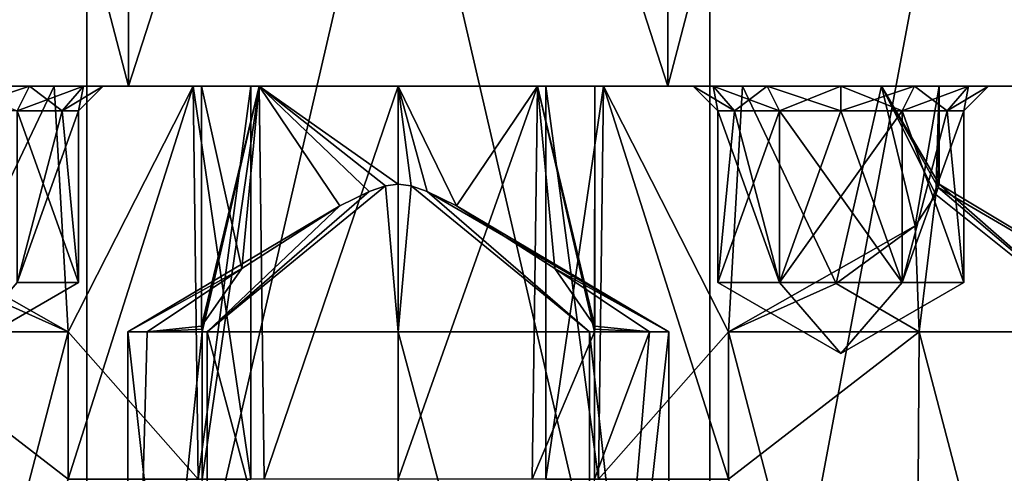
# Model space of a CAD drawing. Header units: millimetres. Extents: x -348 to 175, y 0 to 247.
# Tile 6 of 196: x -158 to -138, y 18 to 27. Entities that reach past the tile are written whole.
import ezdxf

# ---------------------------------------------------------------- set-up
doc = ezdxf.new("R2010")
doc.units = ezdxf.units.MM
doc.header["$LTSCALE"] = 65.185185
for name, color, linetype in [('1547', 7, 'CONTINUOUS'), ('1548', 7, 'CONTINUOUS'), ('1550', 7, 'CONTINUOUS'), ('1558', 7, 'CONTINUOUS'), ('1559', 7, 'CONTINUOUS'), ('1569', 7, 'CONTINUOUS'), ('1570', 7, 'CONTINUOUS'), ('1574', 7, 'CONTINUOUS'), ('1584', 7, 'CONTINUOUS'), ('1585', 7, 'CONTINUOUS'), ('1589', 7, 'CONTINUOUS'), ('1593', 7, 'CONTINUOUS'), ('1594', 7, 'CONTINUOUS'), ('1598', 7, 'CONTINUOUS'), ('1600', 7, 'CONTINUOUS'), ('1602', 7, 'CONTINUOUS'), ('1603', 7, 'CONTINUOUS'), ('1605', 7, 'CONTINUOUS'), ('1606', 7, 'CONTINUOUS'), ('1608', 7, 'CONTINUOUS'), ('1609', 7, 'CONTINUOUS'), ('1610', 7, 'CONTINUOUS'), ('1611', 7, 'CONTINUOUS'), ('1612', 7, 'CONTINUOUS'), ('1613', 7, 'CONTINUOUS'), ('1614', 7, 'CONTINUOUS'), ('1615', 7, 'CONTINUOUS'), ('1616', 7, 'CONTINUOUS'), ('1617', 7, 'CONTINUOUS'), ('1618', 7, 'CONTINUOUS'), ('1619', 7, 'CONTINUOUS'), ('1620', 7, 'CONTINUOUS')]:
    doc.layers.add(name, color=color, linetype=linetype)

msp = doc.modelspace()

# ---------------------------------------------------------------- linework, layer by layer
at = {"layer": '1547', "linetype": 'CONTINUOUS'}
for points in [[(-167.75, 26), (-132.25, 26), (-150, 26, -1), (-167.75, 26)], [(-132.25, 26), (-167.75, 26), (-157, 26, 1), (-132.25, 26)], [(-154, 26, -5), (-167.75, 26), (-152.828, 26, -2.172), (-154, 26, -5)], [(-167.75, 26), (-154, 26, -5), (-159, 26, -7), (-167.75, 26)], [(-152.828, 26, -2.172), (-167.75, 26), (-150, 26, -1), (-152.828, 26, -2.172)], [(-157, 26, 1), (-167.75, 26), (-159.828, 26, 2.172), (-157, 26, 1)], [(-155.485, 26, 16.881), (-135.64, 26, 10.433), (-164.36, 26, 10.433), (-155.485, 26, 16.881)], [(-164.36, 26, 10.433), (-135.64, 26, 10.433), (-143, 26, 9), (-164.36, 26, 10.433)], [(-159.828, 26, 7.828), (-164.36, 26, 10.433), (-157, 26, 9), (-159.828, 26, 7.828)], [(-157, 26, 9), (-164.36, 26, 10.433), (-143, 26, 9), (-157, 26, 9)], [(-155.485, 26, -16.881), (-164.36, 26, -10.433), (-160.5, 26, -12.598), (-155.485, 26, -16.881)], [(-160.5, 26, -12.598), (-159, 26, -13), (-155.485, 26, -16.881), (-160.5, 26, -12.598)], [(-141, 26, -13), (-144.515, 26, -16.881), (-159, 26, -13), (-141, 26, -13)], [(-144.515, 26, -16.881), (-155.485, 26, -16.881), (-159, 26, -13), (-144.515, 26, -16.881)], [(-154, 26, -5), (-152.828, 26, -7.828), (-159, 26, -7), (-154, 26, -5)], [(-159, 26, -7), (-152.828, 26, -7.828), (-157.5, 26, -7.402), (-159, 26, -7)], [(-157.5, 26, -12.598), (-141, 26, -13), (-159, 26, -13), (-157.5, 26, -12.598)], [(-157.5, 26, -7.402), (-152.828, 26, -7.828), (-156.402, 26, -8.5), (-157.5, 26, -7.402)], [(-142.5, 26, -12.598), (-141, 26, -13), (-157.5, 26, -12.598), (-142.5, 26, -12.598)], [(-156.402, 26, -11.5), (-142.5, 26, -12.598), (-157.5, 26, -12.598), (-156.402, 26, -11.5)], [(-132.25, 26), (-157, 26, 1), (-143, 26, 1), (-132.25, 26)], [(-157, 26, 1), (-154.172, 26, 2.172), (-143, 26, 1), (-157, 26, 1)], [(-154.172, 26, 7.828), (-157, 26, 9), (-145.828, 26, 7.828), (-154.172, 26, 7.828)], [(-145.828, 26, 7.828), (-157, 26, 9), (-143, 26, 9), (-145.828, 26, 7.828)], [(-152.828, 26, -7.828), (-150, 26, -9), (-156.402, 26, -8.5), (-152.828, 26, -7.828)], [(-150, 26, -9), (-144, 26, -10), (-156.402, 26, -8.5), (-150, 26, -9)], [(-143.598, 26, -11.5), (-142.5, 26, -12.598), (-156.402, 26, -11.5), (-143.598, 26, -11.5)], [(-156, 26, -10), (-143.598, 26, -11.5), (-156.402, 26, -11.5), (-156, 26, -10)], [(-156.402, 26, -8.5), (-144, 26, -10), (-156, 26, -10), (-156.402, 26, -8.5)], [(-144, 26, -10), (-143.598, 26, -11.5), (-156, 26, -10), (-144, 26, -10)], [(-144.515, 26, 16.881), (-135.64, 26, 10.433), (-155.485, 26, 16.881), (-144.515, 26, 16.881)], [(-154.172, 26, 2.172), (-153, 26, 5), (-145.828, 26, 2.172), (-154.172, 26, 2.172)], [(-153, 26, 5), (-154.172, 26, 7.828), (-147, 26, 5), (-153, 26, 5)], [(-143, 26, 1), (-154.172, 26, 2.172), (-145.828, 26, 2.172), (-143, 26, 1)], [(-147, 26, 5), (-154.172, 26, 7.828), (-145.828, 26, 7.828), (-147, 26, 5)], [(-153, 26, 5), (-147, 26, 5), (-145.828, 26, 2.172), (-153, 26, 5)], [(-150, 26, -1), (-132.25, 26), (-147.172, 26, -2.172), (-150, 26, -1)], [(-150, 26, -9), (-147.172, 26, -7.828), (-143.598, 26, -8.5), (-150, 26, -9)], [(-144, 26, -10), (-150, 26, -9), (-143.598, 26, -8.5), (-144, 26, -10)], [(-147.172, 26, -2.172), (-132.25, 26), (-139.5, 26, -7.402), (-147.172, 26, -2.172)], [(-147.172, 26, -7.828), (-146, 26, -5), (-142.5, 26, -7.402), (-147.172, 26, -7.828)], [(-146, 26, -5), (-147.172, 26, -2.172), (-139.5, 26, -7.402), (-146, 26, -5)], [(-143.598, 26, -8.5), (-147.172, 26, -7.828), (-142.5, 26, -7.402), (-143.598, 26, -8.5)], [(-142.5, 26, -7.402), (-146, 26, -5), (-141, 26, -7), (-142.5, 26, -7.402)], [(-141, 26, -7), (-146, 26, -5), (-139.5, 26, -7.402), (-141, 26, -7)], [(-135.64, 26, -10.433), (-144.515, 26, -16.881), (-139.5, 26, -12.598), (-135.64, 26, -10.433)], [(-139.5, 26, -12.598), (-144.515, 26, -16.881), (-141, 26, -13), (-139.5, 26, -12.598)], [(-140.172, 26, 2.172), (-132.25, 26), (-143, 26, 1), (-140.172, 26, 2.172)], [(-143, 26, 9), (-135.64, 26, 10.433), (-140.172, 26, 7.828), (-143, 26, 9)], [(-135.64, 26, 10.433), (-132.25, 26), (-140.172, 26, 7.828), (-135.64, 26, 10.433)], [(-140.172, 26, 7.828), (-132.25, 26), (-139, 26, 5), (-140.172, 26, 7.828)], [(-139, 26, 5), (-132.25, 26), (-140.172, 26, 2.172), (-139, 26, 5)], [(-132.25, 26), (-135.64, 26, -10.433), (-139.5, 26, -7.402), (-132.25, 26)], [(-138.402, 26, -11.5), (-135.64, 26, -10.433), (-139.5, 26, -12.598), (-138.402, 26, -11.5)], [(-139.5, 26, -7.402), (-135.64, 26, -10.433), (-138.402, 26, -8.5), (-139.5, 26, -7.402)], [(-138, 26, -10), (-135.64, 26, -10.433), (-138.402, 26, -11.5), (-138, 26, -10)], [(-135.64, 26, -10.433), (-138, 26, -10), (-138.402, 26, -8.5), (-135.64, 26, -10.433)]]:
    msp.add_3dface(points, dxfattribs=at)
at = {"layer": '1548', "linetype": 'CONTINUOUS'}
for points in [[(-164.36, 26, -10.433), (-155.485, 26, -16.881), (-164.359, 60, -10.434), (-164.36, 26, -10.433)], [(-164.359, 60, -10.434), (-155.485, 26, -16.881), (-155.485, 60, -16.881), (-164.359, 60, -10.434)], [(-155.485, 26, -16.881), (-144.515, 26, -16.881), (-155.485, 60, -16.881), (-155.485, 26, -16.881)], [(-155.485, 60, -16.881), (-144.515, 26, -16.881), (-144.515, 60, -16.881), (-155.485, 60, -16.881)], [(-144.515, 26, -16.881), (-135.64, 26, -10.433), (-135.641, 60, -10.434), (-144.515, 26, -16.881)], [(-144.515, 60, -16.881), (-144.515, 26, -16.881), (-135.641, 60, -10.434), (-144.515, 60, -16.881)]]:
    msp.add_3dface(points, dxfattribs=at)
at = {"layer": '1550', "linetype": 'CONTINUOUS'}
for points in [[(-166.585, 60.5, -12.05), (-156.335, 60.5, -19.497), (-166.585, 5.8, -12.049), (-166.585, 60.5, -12.05)], [(-166.585, 5.8, -12.049), (-156.335, 60.5, -19.497), (-156.335, 5.8, -19.497), (-166.585, 5.8, -12.049)], [(-156.335, 60.5, -19.497), (-143.665, 60.5, -19.497), (-156.335, 5.8, -19.497), (-156.335, 60.5, -19.497)], [(-156.335, 5.8, -19.497), (-143.665, 60.5, -19.497), (-143.665, 5.8, -19.497), (-156.335, 5.8, -19.497)], [(-143.665, 60.5, -19.497), (-133.415, 60.5, -12.05), (-143.665, 5.8, -19.497), (-143.665, 60.5, -19.497)], [(-143.665, 5.8, -19.497), (-133.415, 60.5, -12.05), (-133.415, 5.8, -12.049), (-143.665, 5.8, -19.497)]]:
    msp.add_3dface(points, dxfattribs=at)
at = {"layer": '1558', "linetype": 'CONTINUOUS'}
for points in [[(-155.485, 26, 16.881), (-164.36, 26, 10.433), (-164.359, 60, 10.434), (-155.485, 26, 16.881)], [(-155.485, 60, 16.881), (-155.485, 26, 16.881), (-164.359, 60, 10.434), (-155.485, 60, 16.881)], [(-144.515, 26, 16.881), (-155.485, 26, 16.881), (-144.515, 60, 16.881), (-144.515, 26, 16.881)], [(-144.515, 60, 16.881), (-155.485, 26, 16.881), (-155.485, 60, 16.881), (-144.515, 60, 16.881)], [(-135.64, 26, 10.433), (-144.515, 26, 16.881), (-135.641, 60, 10.434), (-135.64, 26, 10.433)], [(-135.641, 60, 10.434), (-144.515, 26, 16.881), (-144.515, 60, 16.881), (-135.641, 60, 10.434)]]:
    msp.add_3dface(points, dxfattribs=at)
at = {"layer": '1559', "linetype": 'CONTINUOUS'}
for points in [[(-156.335, 60.5, 19.497), (-166.585, 60.5, 12.05), (-156.335, 5.8, 19.497), (-156.335, 60.5, 19.497)], [(-156.335, 5.8, 19.497), (-166.585, 60.5, 12.05), (-166.585, 5.8, 12.049), (-156.335, 5.8, 19.497)], [(-143.665, 60.5, 19.497), (-156.335, 60.5, 19.497), (-143.665, 5.8, 19.497), (-143.665, 60.5, 19.497)], [(-143.665, 5.8, 19.497), (-156.335, 60.5, 19.497), (-156.335, 5.8, 19.497), (-143.665, 5.8, 19.497)], [(-133.415, 60.5, 12.05), (-143.665, 60.5, 19.497), (-133.415, 5.8, 12.049), (-133.415, 60.5, 12.05)], [(-133.415, 5.8, 12.049), (-143.665, 60.5, 19.497), (-143.665, 5.8, 19.497), (-133.415, 5.8, 12.049)]]:
    msp.add_3dface(points, dxfattribs=at)
at = {"layer": '1569', "linetype": 'CONTINUOUS'}
for points in [[(-155.5, 6.5, -8.5), (-155.5, 21, -8.5), (-155.109, 21, -6.462), (-155.5, 6.5, -8.5)], [(-153.99, 18, -4.714), (-155.5, 6.5, -8.5), (-153.99, 21, -4.714), (-153.99, 18, -4.714)], [(-153.99, 21, -4.714), (-155.5, 6.5, -8.5), (-155.109, 21, -6.462), (-153.99, 21, -4.714)], [(-144.5, 6.5, -8.5), (-146.111, 6.5, -4.611), (-144.5, 21, -8.5), (-144.5, 6.5, -8.5)], [(-144.5, 21, -8.5), (-146.111, 6.5, -4.611), (-144.891, 21, -6.462), (-144.5, 21, -8.5)], [(-144.891, 21, -6.462), (-146.111, 6.5, -4.611), (-146.01, 18, -4.714), (-144.891, 21, -6.462)], [(-146.01, 21, -4.714), (-144.891, 21, -6.462), (-146.01, 18, -4.714), (-146.01, 21, -4.714)]]:
    msp.add_3dface(points, dxfattribs=at)
at = {"layer": '1570', "linetype": 'CONTINUOUS'}
for points in [[(-150.263, 23.97, -8.991), (-150.591, 23.856, -8.956), (-153.889, 21, -12.389), (-150.263, 23.97, -8.991)], [(-150, 21, -14), (-150.263, 23.97, -8.991), (-153.889, 21, -12.389), (-150, 21, -14)], [(-150.591, 23.856, -8.956), (-151.187, 23.566, -8.82), (-153.889, 21, -12.389), (-150.591, 23.856, -8.956)], [(-150, 24.004, -9), (-150.263, 23.97, -8.991), (-150, 21, -14), (-150, 24.004, -9)], [(-149.738, 23.97, -8.991), (-150, 24.004, -9), (-150, 21, -14), (-149.738, 23.97, -8.991)], [(-146.111, 21, -12.389), (-149.738, 23.97, -8.991), (-150, 21, -14), (-146.111, 21, -12.389)], [(-149.41, 23.857, -8.956), (-149.738, 23.97, -8.991), (-146.111, 21, -12.389), (-149.41, 23.857, -8.956)], [(-149.41, 23.857, -8.956), (-144.5, 21, -8.5), (-148.813, 23.566, -8.82), (-149.41, 23.857, -8.956)], [(-144.5, 21, -8.5), (-149.41, 23.857, -8.956), (-146.111, 21, -12.389), (-144.5, 21, -8.5)], [(-153.183, 22.286, -7.423), (-155.5, 21, -8.5), (-151.187, 23.566, -8.82), (-153.183, 22.286, -7.423)], [(-151.187, 23.566, -8.82), (-155.5, 21, -8.5), (-153.889, 21, -12.389), (-151.187, 23.566, -8.82)], [(-148.813, 23.566, -8.82), (-144.5, 21, -8.5), (-146.817, 22.286, -7.423), (-148.813, 23.566, -8.82)], [(-155.109, 21, -6.462), (-155.5, 21, -8.5), (-153.183, 22.286, -7.423), (-155.109, 21, -6.462)], [(-154, 21.111, -5), (-155.109, 21, -6.462), (-153.183, 22.286, -7.423), (-154, 21.111, -5)], [(-144.5, 21, -8.5), (-144.891, 21, -6.462), (-146.817, 22.286, -7.423), (-144.5, 21, -8.5)], [(-146.817, 22.286, -7.423), (-144.891, 21, -6.462), (-146, 21.111, -5), (-146.817, 22.286, -7.423)], [(-155.109, 21, -6.462), (-154, 21.111, -5), (-153.997, 21.055, -4.857), (-155.109, 21, -6.462)], [(-153.99, 21, -4.714), (-155.109, 21, -6.462), (-153.997, 21.055, -4.857), (-153.99, 21, -4.714)], [(-144.891, 21, -6.462), (-146.01, 21, -4.714), (-146.003, 21.055, -4.857), (-144.891, 21, -6.462)], [(-146, 21.111, -5), (-144.891, 21, -6.462), (-146.003, 21.055, -4.857), (-146, 21.111, -5)]]:
    msp.add_3dface(points, dxfattribs=at)
at = {"layer": '1574', "linetype": 'CONTINUOUS'}
for points in [[(-155.5, 21, -8.5), (-155.5, 6.5, -8.5), (-153.889, 6.5, -12.389), (-155.5, 21, -8.5)], [(-153.889, 21, -12.389), (-155.5, 21, -8.5), (-153.889, 6.5, -12.389), (-153.889, 21, -12.389)], [(-150, 21, -14), (-153.889, 21, -12.389), (-150, 6.5, -14), (-150, 21, -14)], [(-153.889, 21, -12.389), (-153.889, 6.5, -12.389), (-150, 6.5, -14), (-153.889, 21, -12.389)], [(-146.111, 21, -12.389), (-150, 21, -14), (-146.111, 6.5, -12.389), (-146.111, 21, -12.389)], [(-150, 21, -14), (-150, 6.5, -14), (-146.111, 6.5, -12.389), (-150, 21, -14)], [(-144.5, 6.5, -8.5), (-144.5, 21, -8.5), (-146.111, 21, -12.389), (-144.5, 6.5, -8.5)], [(-144.5, 6.5, -8.5), (-146.111, 21, -12.389), (-146.111, 6.5, -12.389), (-144.5, 6.5, -8.5)]]:
    msp.add_3dface(points, dxfattribs=at)
at = {"layer": '1584', "linetype": 'CONTINUOUS'}
for points in [[(-156.714, 21, 8.99), (-160.5, 6.5, 10.5), (-160.596, 21, 10.499), (-156.714, 21, 8.99)], [(-156.714, 18, 8.99), (-160.5, 6.5, 10.5), (-156.714, 21, 8.99), (-156.714, 18, 8.99)]]:
    msp.add_3dface(points, dxfattribs=at)
at = {"layer": '1585', "linetype": 'CONTINUOUS'}
for points in [[(-156.714, 21, 1.01), (-160.514, 23.157, 3.09), (-160.596, 21, -0.499), (-156.714, 21, 1.01)], [(-158.907, 21.985, 1.484), (-160.514, 23.157, 3.09), (-156.714, 21, 1.01), (-158.907, 21.985, 1.484)], [(-156.714, 21, 8.99), (-160.596, 21, 10.499), (-158.907, 21.985, 8.516), (-156.714, 21, 8.99)]]:
    msp.add_3dface(points, dxfattribs=at)
at = {"layer": '1589', "linetype": 'CONTINUOUS'}
for points in [[(-156.714, 21, 1.01), (-160.596, 21, -0.499), (-156.714, 18, 1.01), (-156.714, 21, 1.01)], [(-160.596, 21, -0.499), (-160.5, 6.5, -0.5), (-156.714, 18, 1.01), (-160.596, 21, -0.499)]]:
    msp.add_3dface(points, dxfattribs=at)
at = {"layer": '1593', "linetype": 'CONTINUOUS'}
for points in [[(-139.5, 6.5, 10.5), (-143.286, 18, 8.99), (-139.404, 21, 10.499), (-139.5, 6.5, 10.5)], [(-143.286, 18, 8.99), (-143.286, 21, 8.99), (-139.404, 21, 10.499), (-143.286, 18, 8.99)], [(-135.611, 6.5, 8.889), (-139.5, 6.5, 10.5), (-139.404, 21, 10.499), (-135.611, 6.5, 8.889)], [(-135.577, 21, 8.855), (-135.611, 6.5, 8.889), (-139.404, 21, 10.499), (-135.577, 21, 8.855)]]:
    msp.add_3dface(points, dxfattribs=at)
at = {"layer": '1594', "linetype": 'CONTINUOUS'}
for points in [[(-139.018, 23.936, 5.381), (-135.577, 21, 8.855), (-139.068, 23.792, 5.735), (-139.018, 23.936, 5.381)], [(-139.068, 23.792, 4.265), (-135.577, 21, 1.145), (-139.018, 23.936, 4.619), (-139.068, 23.792, 4.265)], [(-139.018, 23.936, 4.619), (-134, 21, 5), (-139, 24.004, 5), (-139.018, 23.936, 4.619)], [(-139, 24.004, 5), (-135.577, 21, 8.855), (-139.018, 23.936, 5.381), (-139, 24.004, 5)], [(-135.577, 21, 1.145), (-134, 21, 5), (-139.018, 23.936, 4.619), (-135.577, 21, 1.145)], [(-134, 21, 5), (-135.577, 21, 8.855), (-139, 24.004, 5), (-134, 21, 5)], [(-139.068, 23.792, 5.735), (-139.404, 21, 10.499), (-139.486, 23.157, 6.91), (-139.068, 23.792, 5.735)], [(-139.486, 23.157, 3.09), (-139.404, 21, -0.499), (-139.068, 23.792, 4.265), (-139.486, 23.157, 3.09)], [(-135.577, 21, 8.855), (-139.404, 21, 10.499), (-139.068, 23.792, 5.735), (-135.577, 21, 8.855)], [(-139.404, 21, -0.499), (-135.577, 21, 1.145), (-139.068, 23.792, 4.265), (-139.404, 21, -0.499)], [(-139.404, 21, 10.499), (-143.286, 21, 8.99), (-139.486, 23.157, 6.91), (-139.404, 21, 10.499)], [(-139.486, 23.157, 6.91), (-143.286, 21, 8.99), (-141.093, 21.985, 8.516), (-139.486, 23.157, 6.91)], [(-141.093, 21.985, 1.484), (-139.404, 21, -0.499), (-139.486, 23.157, 3.09), (-141.093, 21.985, 1.484)], [(-143.286, 21, 1.01), (-139.404, 21, -0.499), (-141.093, 21.985, 1.484), (-143.286, 21, 1.01)]]:
    msp.add_3dface(points, dxfattribs=at)
at = {"layer": '1598', "linetype": 'CONTINUOUS'}
for points in [[(-139.404, 21, -0.499), (-143.286, 21, 1.01), (-139.5, 6.5, -0.5), (-139.404, 21, -0.499)], [(-139.5, 6.5, -0.5), (-143.286, 21, 1.01), (-143.286, 18, 1.01), (-139.5, 6.5, -0.5)], [(-139.404, 21, -0.499), (-139.5, 6.5, -0.5), (-135.611, 6.5, 1.111), (-139.404, 21, -0.499)], [(-135.577, 21, 1.145), (-139.404, 21, -0.499), (-135.611, 6.5, 1.111), (-135.577, 21, 1.145)]]:
    msp.add_3dface(points, dxfattribs=at)
at = {"layer": '1600', "linetype": 'CONTINUOUS'}
for points in [[(-154, 26, -5), (-152.828, 26, -2.172), (-154, 21.111, -5), (-154, 26, -5)], [(-154, 21.111, -5), (-152.828, 26, -2.172), (-153.997, 21.055, -4.857), (-154, 21.111, -5)], [(-152.828, 26, -2.172), (-153.99, 21, -4.714), (-153.997, 21.055, -4.857), (-152.828, 26, -2.172)], [(-152.828, 26, -2.172), (-153.99, 18, -4.714), (-153.99, 21, -4.714), (-152.828, 26, -2.172)], [(-153.99, 18, -4.714), (-152.828, 26, -2.172), (-152.726, 18, -2.072), (-153.99, 18, -4.714)], [(-152.828, 26, -2.172), (-150, 26, -1), (-152.726, 18, -2.072), (-152.828, 26, -2.172)], [(-152.726, 18, -2.072), (-150, 26, -1), (-150, 18, -1), (-152.726, 18, -2.072)], [(-150, 26, -1), (-147.172, 26, -2.172), (-150, 18, -1), (-150, 26, -1)], [(-150, 18, -1), (-147.172, 26, -2.172), (-147.274, 18, -2.072), (-150, 18, -1)], [(-147.172, 26, -2.172), (-146.01, 21, -4.714), (-147.274, 18, -2.072), (-147.172, 26, -2.172)], [(-147.172, 26, -2.172), (-146, 26, -5), (-146.01, 21, -4.714), (-147.172, 26, -2.172)], [(-146.01, 21, -4.714), (-146, 26, -5), (-146.003, 21.055, -4.857), (-146.01, 21, -4.714)], [(-146, 26, -5), (-146, 21.111, -5), (-146.003, 21.055, -4.857), (-146, 26, -5)], [(-146.01, 21, -4.714), (-146.01, 18, -4.714), (-147.274, 18, -2.072), (-146.01, 21, -4.714)]]:
    msp.add_3dface(points, dxfattribs=at)
at = {"layer": '1602', "linetype": 'CONTINUOUS'}
for points in [[(-152.828, 26, -7.828), (-154, 26, -5), (-153.183, 22.286, -7.423), (-152.828, 26, -7.828)], [(-154, 26, -5), (-154, 21.111, -5), (-153.183, 22.286, -7.423), (-154, 26, -5)], [(-152.828, 26, -7.828), (-153.183, 22.286, -7.423), (-151.187, 23.566, -8.82), (-152.828, 26, -7.828)], [(-150, 26, -9), (-152.828, 26, -7.828), (-150, 24.004, -9), (-150, 26, -9)], [(-152.828, 26, -7.828), (-151.187, 23.566, -8.82), (-150.591, 23.856, -8.956), (-152.828, 26, -7.828)], [(-152.828, 26, -7.828), (-150.591, 23.856, -8.956), (-150.263, 23.97, -8.991), (-152.828, 26, -7.828)], [(-152.828, 26, -7.828), (-150.263, 23.97, -8.991), (-150, 24.004, -9), (-152.828, 26, -7.828)], [(-147.172, 26, -7.828), (-150, 26, -9), (-148.813, 23.566, -8.82), (-147.172, 26, -7.828)], [(-150, 26, -9), (-150, 24.004, -9), (-149.738, 23.97, -8.991), (-150, 26, -9)], [(-150, 26, -9), (-149.738, 23.97, -8.991), (-149.41, 23.857, -8.956), (-150, 26, -9)], [(-150, 26, -9), (-149.41, 23.857, -8.956), (-148.813, 23.566, -8.82), (-150, 26, -9)], [(-147.172, 26, -7.828), (-148.813, 23.566, -8.82), (-146.817, 22.286, -7.423), (-147.172, 26, -7.828)], [(-146, 26, -5), (-147.172, 26, -7.828), (-146, 21.111, -5), (-146, 26, -5)], [(-147.172, 26, -7.828), (-146.817, 22.286, -7.423), (-146, 21.111, -5), (-147.172, 26, -7.828)]]:
    msp.add_3dface(points, dxfattribs=at)
at = {"layer": '1603', "linetype": 'CONTINUOUS'}
for points in [[(-159.828, 26, 7.828), (-157, 26, 9), (-158.907, 21.985, 8.516), (-159.828, 26, 7.828)], [(-157, 26, 9), (-156.714, 21, 8.99), (-158.907, 21.985, 8.516), (-157, 26, 9)], [(-157, 26, 9), (-154.172, 26, 7.828), (-156.714, 21, 8.99), (-157, 26, 9)], [(-154.172, 26, 7.828), (-156.714, 18, 8.99), (-156.714, 21, 8.99), (-154.172, 26, 7.828)], [(-156.714, 18, 8.99), (-154.172, 26, 7.828), (-154.072, 18, 7.726), (-156.714, 18, 8.99)], [(-154.172, 26, 7.828), (-153, 26, 5), (-154.072, 18, 7.726), (-154.172, 26, 7.828)], [(-154.072, 18, 7.726), (-153, 26, 5), (-153, 18, 5), (-154.072, 18, 7.726)]]:
    msp.add_3dface(points, dxfattribs=at)
at = {"layer": '1605', "linetype": 'CONTINUOUS'}
for points in [[(-157, 26, 1), (-159.828, 26, 2.172), (-158.907, 21.985, 1.484), (-157, 26, 1)], [(-157, 26, 1), (-158.907, 21.985, 1.484), (-156.714, 21, 1.01), (-157, 26, 1)], [(-154.172, 26, 2.172), (-157, 26, 1), (-156.714, 21, 1.01), (-154.172, 26, 2.172)], [(-154.172, 26, 2.172), (-156.714, 21, 1.01), (-154.072, 18, 2.274), (-154.172, 26, 2.172)], [(-153, 26, 5), (-154.172, 26, 2.172), (-153, 18, 5), (-153, 26, 5)], [(-153, 18, 5), (-154.172, 26, 2.172), (-154.072, 18, 2.274), (-153, 18, 5)], [(-156.714, 21, 1.01), (-156.714, 18, 1.01), (-154.072, 18, 2.274), (-156.714, 21, 1.01)]]:
    msp.add_3dface(points, dxfattribs=at)
at = {"layer": '1606', "linetype": 'CONTINUOUS'}
for points in [[(-147, 26, 5), (-145.828, 26, 7.828), (-147, 18, 5), (-147, 26, 5)], [(-147, 18, 5), (-145.828, 26, 7.828), (-145.928, 18, 7.726), (-147, 18, 5)], [(-145.828, 26, 7.828), (-143.286, 21, 8.99), (-145.928, 18, 7.726), (-145.828, 26, 7.828)], [(-145.828, 26, 7.828), (-143, 26, 9), (-143.286, 21, 8.99), (-145.828, 26, 7.828)], [(-143.286, 21, 8.99), (-143, 26, 9), (-141.093, 21.985, 8.516), (-143.286, 21, 8.99)], [(-143, 26, 9), (-140.172, 26, 7.828), (-141.093, 21.985, 8.516), (-143, 26, 9)], [(-140.172, 26, 7.828), (-139.486, 23.157, 6.91), (-141.093, 21.985, 8.516), (-140.172, 26, 7.828)], [(-140.172, 26, 7.828), (-139, 26, 5), (-139.486, 23.157, 6.91), (-140.172, 26, 7.828)], [(-139, 26, 5), (-139.068, 23.792, 5.735), (-139.486, 23.157, 6.91), (-139, 26, 5)], [(-139, 26, 5), (-139.018, 23.936, 5.381), (-139.068, 23.792, 5.735), (-139, 26, 5)], [(-139, 26, 5), (-139, 24.004, 5), (-139.018, 23.936, 5.381), (-139, 26, 5)], [(-143.286, 21, 8.99), (-143.286, 18, 8.99), (-145.928, 18, 7.726), (-143.286, 21, 8.99)]]:
    msp.add_3dface(points, dxfattribs=at)
at = {"layer": '1608', "linetype": 'CONTINUOUS'}
for points in [[(-145.828, 26, 2.172), (-147, 26, 5), (-145.928, 18, 2.274), (-145.828, 26, 2.172)], [(-147, 26, 5), (-147, 18, 5), (-145.928, 18, 2.274), (-147, 26, 5)], [(-143.286, 18, 1.01), (-145.828, 26, 2.172), (-145.928, 18, 2.274), (-143.286, 18, 1.01)], [(-143, 26, 1), (-145.828, 26, 2.172), (-143.286, 21, 1.01), (-143, 26, 1)], [(-143.286, 21, 1.01), (-145.828, 26, 2.172), (-143.286, 18, 1.01), (-143.286, 21, 1.01)], [(-143, 26, 1), (-143.286, 21, 1.01), (-141.093, 21.985, 1.484), (-143, 26, 1)], [(-140.172, 26, 2.172), (-143, 26, 1), (-141.093, 21.985, 1.484), (-140.172, 26, 2.172)], [(-140.172, 26, 2.172), (-141.093, 21.985, 1.484), (-139.486, 23.157, 3.09), (-140.172, 26, 2.172)], [(-139, 26, 5), (-140.172, 26, 2.172), (-139, 24.004, 5), (-139, 26, 5)], [(-140.172, 26, 2.172), (-139.486, 23.157, 3.09), (-139.068, 23.792, 4.265), (-140.172, 26, 2.172)], [(-140.172, 26, 2.172), (-139.068, 23.792, 4.265), (-139.018, 23.936, 4.619), (-140.172, 26, 2.172)], [(-140.172, 26, 2.172), (-139.018, 23.936, 4.619), (-139, 24.004, 5), (-140.172, 26, 2.172)]]:
    msp.add_3dface(points, dxfattribs=at)
at = {"layer": '1609', "linetype": 'CONTINUOUS'}
for points in [[(-144, 26, -10), (-143.598, 26, -8.5), (-143.5, 25.5, -10), (-144, 26, -10)], [(-143.598, 26, -8.5), (-142.5, 26, -7.402), (-143.165, 25.5, -8.75), (-143.598, 26, -8.5)], [(-143.5, 25.5, -10), (-143.598, 26, -8.5), (-143.165, 25.5, -8.75), (-143.5, 25.5, -10)], [(-143.165, 25.5, -8.75), (-142.5, 26, -7.402), (-142.25, 25.5, -7.835), (-143.165, 25.5, -8.75)], [(-142.5, 26, -7.402), (-141, 26, -7), (-142.25, 25.5, -7.835), (-142.5, 26, -7.402)], [(-142.25, 25.5, -7.835), (-141, 26, -7), (-141, 25.5, -7.5), (-142.25, 25.5, -7.835)], [(-141, 26, -7), (-139.5, 26, -7.402), (-141, 25.5, -7.5), (-141, 26, -7)], [(-141, 25.5, -7.5), (-139.5, 26, -7.402), (-139.75, 25.5, -7.835), (-141, 25.5, -7.5)], [(-139.5, 26, -7.402), (-138.402, 26, -8.5), (-139.75, 25.5, -7.835), (-139.5, 26, -7.402)], [(-139.75, 25.5, -7.835), (-138.402, 26, -8.5), (-138.835, 25.5, -8.75), (-139.75, 25.5, -7.835)], [(-138.402, 26, -8.5), (-138, 26, -10), (-138.835, 25.5, -8.75), (-138.402, 26, -8.5)], [(-138.835, 25.5, -8.75), (-138, 26, -10), (-138.5, 25.5, -10), (-138.835, 25.5, -8.75)]]:
    msp.add_3dface(points, dxfattribs=at)
at = {"layer": '1610', "linetype": 'CONTINUOUS'}
for points in [[(-143.5, 25.5, -10), (-143.165, 25.5, -8.75), (-143.5, 22, -10), (-143.5, 25.5, -10)], [(-143.165, 25.5, -8.75), (-142.25, 25.5, -7.835), (-143.5, 22, -10), (-143.165, 25.5, -8.75)], [(-143.5, 22, -10), (-142.25, 25.5, -7.835), (-142.25, 22, -7.835), (-143.5, 22, -10)], [(-142.25, 25.5, -7.835), (-141, 25.5, -7.5), (-142.25, 22, -7.835), (-142.25, 25.5, -7.835)], [(-141, 25.5, -7.5), (-139.75, 25.5, -7.835), (-142.25, 22, -7.835), (-141, 25.5, -7.5)], [(-142.25, 22, -7.835), (-139.75, 25.5, -7.835), (-139.75, 22, -7.835), (-142.25, 22, -7.835)], [(-139.75, 25.5, -7.835), (-138.835, 25.5, -8.75), (-139.75, 22, -7.835), (-139.75, 25.5, -7.835)], [(-138.835, 25.5, -8.75), (-138.5, 25.5, -10), (-139.75, 22, -7.835), (-138.835, 25.5, -8.75)], [(-139.75, 22, -7.835), (-138.5, 25.5, -10), (-138.5, 22, -10), (-139.75, 22, -7.835)]]:
    msp.add_3dface(points, dxfattribs=at)
at = {"layer": '1611', "linetype": 'CONTINUOUS'}
for points in [[(-143.5, 22, -10), (-142.25, 22, -7.835), (-141, 20.557, -10), (-143.5, 22, -10)], [(-142.25, 22, -7.835), (-139.75, 22, -7.835), (-141, 20.557, -10), (-142.25, 22, -7.835)], [(-139.75, 22, -7.835), (-138.5, 22, -10), (-141, 20.557, -10), (-139.75, 22, -7.835)]]:
    msp.add_3dface(points, dxfattribs=at)
at = {"layer": '1612', "linetype": 'CONTINUOUS'}
for points in [[(-143.598, 26, -11.5), (-144, 26, -10), (-143.165, 25.5, -11.25), (-143.598, 26, -11.5)], [(-144, 26, -10), (-143.5, 25.5, -10), (-143.165, 25.5, -11.25), (-144, 26, -10)], [(-142.5, 26, -12.598), (-143.598, 26, -11.5), (-142.25, 25.5, -12.165), (-142.5, 26, -12.598)], [(-142.25, 25.5, -12.165), (-143.598, 26, -11.5), (-143.165, 25.5, -11.25), (-142.25, 25.5, -12.165)], [(-141, 26, -13), (-142.5, 26, -12.598), (-141, 25.5, -12.5), (-141, 26, -13)], [(-141, 25.5, -12.5), (-142.5, 26, -12.598), (-142.25, 25.5, -12.165), (-141, 25.5, -12.5)], [(-139.5, 26, -12.598), (-141, 26, -13), (-139.75, 25.5, -12.165), (-139.5, 26, -12.598)], [(-139.75, 25.5, -12.165), (-141, 26, -13), (-141, 25.5, -12.5), (-139.75, 25.5, -12.165)], [(-138.835, 25.5, -11.25), (-139.5, 26, -12.598), (-139.75, 25.5, -12.165), (-138.835, 25.5, -11.25)], [(-138.402, 26, -11.5), (-139.5, 26, -12.598), (-138.835, 25.5, -11.25), (-138.402, 26, -11.5)], [(-138.5, 25.5, -10), (-138.402, 26, -11.5), (-138.835, 25.5, -11.25), (-138.5, 25.5, -10)], [(-138, 26, -10), (-138.402, 26, -11.5), (-138.5, 25.5, -10), (-138, 26, -10)]]:
    msp.add_3dface(points, dxfattribs=at)
at = {"layer": '1613', "linetype": 'CONTINUOUS'}
for points in [[(-143.5, 25.5, -10), (-143.5, 22, -10), (-142.25, 22, -12.165), (-143.5, 25.5, -10)], [(-143.165, 25.5, -11.25), (-143.5, 25.5, -10), (-142.25, 22, -12.165), (-143.165, 25.5, -11.25)], [(-142.25, 25.5, -12.165), (-143.165, 25.5, -11.25), (-142.25, 22, -12.165), (-142.25, 25.5, -12.165)], [(-141, 25.5, -12.5), (-142.25, 25.5, -12.165), (-139.75, 22, -12.165), (-141, 25.5, -12.5)], [(-139.75, 22, -12.165), (-142.25, 25.5, -12.165), (-142.25, 22, -12.165), (-139.75, 22, -12.165)], [(-139.75, 25.5, -12.165), (-141, 25.5, -12.5), (-139.75, 22, -12.165), (-139.75, 25.5, -12.165)], [(-138.5, 22, -10), (-138.835, 25.5, -11.25), (-139.75, 25.5, -12.165), (-138.5, 22, -10)], [(-138.5, 22, -10), (-139.75, 25.5, -12.165), (-139.75, 22, -12.165), (-138.5, 22, -10)], [(-138.5, 22, -10), (-138.5, 25.5, -10), (-138.835, 25.5, -11.25), (-138.5, 22, -10)]]:
    msp.add_3dface(points, dxfattribs=at)
at = {"layer": '1614', "linetype": 'CONTINUOUS'}
for points in [[(-143.5, 22, -10), (-141, 20.557, -10), (-142.25, 22, -12.165), (-143.5, 22, -10)], [(-141, 20.557, -10), (-139.75, 22, -12.165), (-142.25, 22, -12.165), (-141, 20.557, -10)], [(-141, 20.557, -10), (-138.5, 22, -10), (-139.75, 22, -12.165), (-141, 20.557, -10)]]:
    msp.add_3dface(points, dxfattribs=at)
at = {"layer": '1615', "linetype": 'CONTINUOUS'}
for points in [[(-159, 26, -7), (-157.5, 26, -7.402), (-159, 25.5, -7.5), (-159, 26, -7)], [(-159, 25.5, -7.5), (-157.5, 26, -7.402), (-157.75, 25.5, -7.835), (-159, 25.5, -7.5)], [(-157.5, 26, -7.402), (-156.402, 26, -8.5), (-157.75, 25.5, -7.835), (-157.5, 26, -7.402)], [(-157.75, 25.5, -7.835), (-156.402, 26, -8.5), (-156.835, 25.5, -8.75), (-157.75, 25.5, -7.835)], [(-156.402, 26, -8.5), (-156, 26, -10), (-156.835, 25.5, -8.75), (-156.402, 26, -8.5)], [(-156.835, 25.5, -8.75), (-156, 26, -10), (-156.5, 25.5, -10), (-156.835, 25.5, -8.75)]]:
    msp.add_3dface(points, dxfattribs=at)
at = {"layer": '1616', "linetype": 'CONTINUOUS'}
for points in [[(-157.75, 25.5, -7.835), (-156.835, 25.5, -8.75), (-157.75, 22, -7.835), (-157.75, 25.5, -7.835)], [(-156.835, 25.5, -8.75), (-156.5, 25.5, -10), (-157.75, 22, -7.835), (-156.835, 25.5, -8.75)], [(-157.75, 22, -7.835), (-156.5, 25.5, -10), (-156.5, 22, -10), (-157.75, 22, -7.835)]]:
    msp.add_3dface(points, dxfattribs=at)
at = {"layer": '1617', "linetype": 'CONTINUOUS'}
msp.add_3dface([(-157.75, 22, -7.835), (-156.5, 22, -10), (-159, 20.557, -10), (-157.75, 22, -7.835)], dxfattribs=at)
at = {"layer": '1618', "linetype": 'CONTINUOUS'}
for points in [[(-157.5, 26, -12.598), (-159, 26, -13), (-157.75, 25.5, -12.165), (-157.5, 26, -12.598)], [(-156.835, 25.5, -11.25), (-157.5, 26, -12.598), (-157.75, 25.5, -12.165), (-156.835, 25.5, -11.25)], [(-156.402, 26, -11.5), (-157.5, 26, -12.598), (-156.835, 25.5, -11.25), (-156.402, 26, -11.5)], [(-156.5, 25.5, -10), (-156.402, 26, -11.5), (-156.835, 25.5, -11.25), (-156.5, 25.5, -10)], [(-156, 26, -10), (-156.402, 26, -11.5), (-156.5, 25.5, -10), (-156, 26, -10)]]:
    msp.add_3dface(points, dxfattribs=at)
at = {"layer": '1619', "linetype": 'CONTINUOUS'}
for points in [[(-156.5, 22, -10), (-156.835, 25.5, -11.25), (-157.75, 25.5, -12.165), (-156.5, 22, -10)], [(-156.5, 22, -10), (-157.75, 25.5, -12.165), (-157.75, 22, -12.165), (-156.5, 22, -10)], [(-156.5, 22, -10), (-156.5, 25.5, -10), (-156.835, 25.5, -11.25), (-156.5, 22, -10)]]:
    msp.add_3dface(points, dxfattribs=at)
at = {"layer": '1620', "linetype": 'CONTINUOUS'}
msp.add_3dface([(-159, 20.557, -10), (-156.5, 22, -10), (-157.75, 22, -12.165), (-159, 20.557, -10)], dxfattribs=at)

doc.saveas('drawing.dxf')
